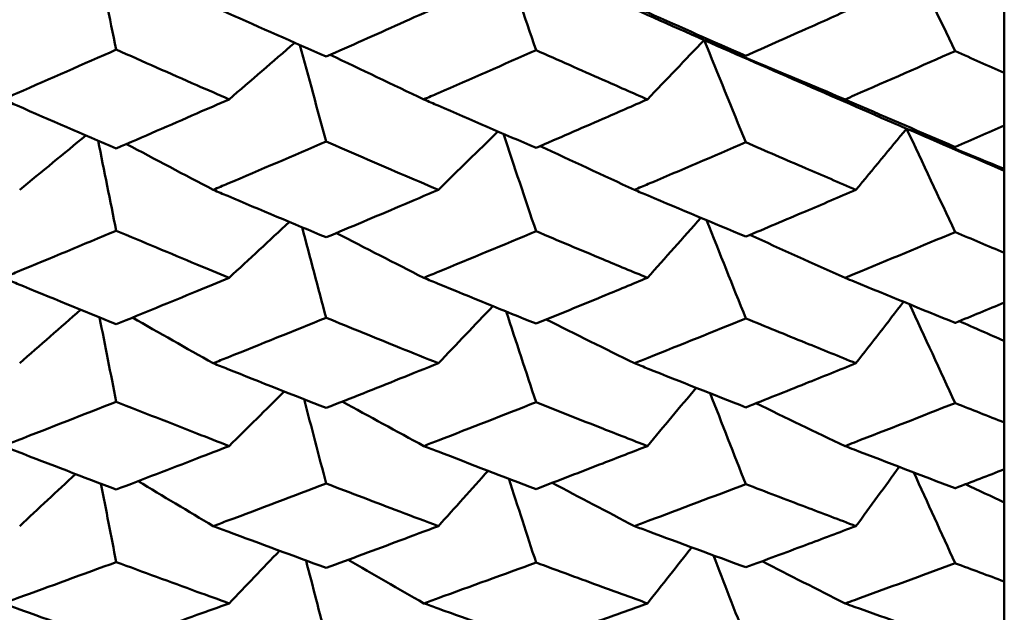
# Model space of a CAD drawing. Header units: millimetres. Extents: x 188 to 1913, y 148 to 2839.
# Tile 55 of 211: x 515.39 to 520.59, y 368.9 to 372.03. Entities that reach past the tile are written whole.
import ezdxf

# ---------------------------------------------------------------- set-up
doc = ezdxf.new("R2010")
doc.units = ezdxf.units.MM
doc.header["$LTSCALE"] = 10
doc.layers.add('Widoczne (ISO)', color=7, linetype='Continuous', lineweight=50)

msp = doc.modelspace()

# ---------------------------------------------------------------- linework, layer by layer
at = {"layer": 'Widoczne (ISO)'}
for p, q in [((520.5895, 372.1647), (520.5895, 371.7484)), ((520.5895, 371.4705), (520.5895, 371.7484)), ((520.5895, 371.4705), (520.5895, 371.2413)), ((520.5895, 371.2413), (520.5895, 371.2322)), ((520.5895, 371.2322), (520.5895, 370.7985)), ((520.5895, 370.5356), (520.5895, 370.7985)), ((520.5895, 370.5356), (520.5895, 370.3331)), ((520.5895, 370.3331), (520.5895, 369.9021)), ((520.5895, 369.6552), (520.5895, 369.9021)), ((520.5895, 369.6552), (520.5895, 369.4801)), ((520.5895, 369.4801), (520.5895, 369.0627)), ((520.5895, 368.8328), (520.5895, 369.0627))]:
    msp.add_line(p, q, dxfattribs=at)
msp.add_circle((483.5571, 384.3574), 50, dxfattribs=at)
for points in [[(515.8003, 372.3764), (515.8349, 372.2082), (515.8695, 372.0399), (515.904, 371.8717)], [(517.9362, 372.402), (518.2928, 372.2402), (518.6495, 372.0802), (519.006, 371.9221)], [(517.9362, 372.402), (517.9971, 372.2243), (518.0581, 372.0465), (518.1191, 371.8687)], [(520.0741, 372.3985), (520.1594, 372.2204), (520.2448, 372.0422), (520.3302, 371.864)], [(516.4996, 371.6089), (516.6151, 371.7086), (516.7304, 371.8083), (516.8456, 371.908)], [(516.8734, 371.8958), (516.9194, 371.7258), (516.9655, 371.5558), (517.0116, 371.3858)], [(518.7065, 371.6089), (518.8065, 371.7133), (518.9063, 371.8177), (519.006, 371.9221)], [(519.006, 371.9221), (519.0792, 371.8942), (519.1523, 371.8663), (519.2256, 371.8385)], [(519.7492, 371.6089), (519.5008, 371.7127), (519.2531, 371.8171), (519.006, 371.9221)], [(519.006, 371.9221), (519.3622, 371.7642), (519.7182, 371.6082), (520.0741, 371.4541)], [(519.006, 371.9221), (519.0792, 371.7421), (519.1523, 371.5621), (519.2256, 371.3821)], [(517.5268, 371.6089), (517.362, 371.6872), (517.1976, 371.7656), (517.0334, 371.8444)], [(517.6037, 371.1312), (517.7085, 371.2339), (517.8131, 371.3367), (517.9175, 371.4395)], [(517.9465, 371.427), (518.004, 371.2555), (518.0615, 371.084), (518.1191, 370.9125)], [(519.8069, 371.1312), (519.896, 371.2388), (519.9851, 371.3464), (520.0741, 371.4541)], [(520.5895, 371.2413), (520.4174, 371.3119), (520.2456, 371.3828), (520.0741, 371.4541)], [(520.0741, 371.4541), (520.2459, 371.3796), (520.4177, 371.3057), (520.5895, 371.2322)], [(520.0741, 371.4541), (520.1594, 371.4217), (520.2448, 371.3894), (520.3302, 371.3573)], [(520.0741, 371.4541), (520.1594, 371.2721), (520.2448, 371.0901), (520.3302, 370.908)], [(515.3948, 371.1312), (515.5114, 371.2269), (515.6278, 371.3228), (515.7441, 371.4187)], [(515.8085, 371.3909), (515.8403, 371.2324), (515.8722, 371.0739), (515.904, 370.9153)], [(516.4158, 371.1312), (516.263, 371.2116), (516.1105, 371.2923), (515.9582, 371.3732)], [(518.6382, 371.1312), (518.4721, 371.2079), (518.3063, 371.2849), (518.1407, 371.3621)], [(516.4996, 370.6665), (516.6057, 370.7648), (516.7117, 370.8631), (516.8175, 370.9616)], [(518.7065, 370.6665), (518.8006, 370.772), (518.8947, 370.8776), (518.9886, 370.9832)], [(519.0189, 370.9705), (519.0878, 370.7977), (519.1566, 370.6249), (519.2256, 370.4521)], [(516.8847, 370.9334), (516.927, 370.7741), (516.9693, 370.6148), (517.0116, 370.4556)], [(517.5268, 370.6665), (517.3727, 370.745), (517.2189, 370.8238), (517.0654, 370.9029)], [(519.7492, 370.6665), (519.5816, 370.7417), (519.4142, 370.8172), (519.2472, 370.893)], [(519.8069, 370.2153), (519.8906, 370.3234), (519.9743, 370.4315), (520.0579, 370.5396)], [(515.3948, 370.2153), (515.502, 370.3095), (515.6091, 370.4037), (515.7161, 370.4981)], [(517.6037, 370.2153), (517.6996, 370.3158), (517.7954, 370.4164), (517.891, 370.5171)], [(517.9612, 370.4885), (518.0138, 370.3287), (518.0664, 370.169), (518.1191, 370.0093)], [(520.0897, 370.5266), (520.1698, 370.3528), (520.25, 370.179), (520.3302, 370.0051)], [(515.8162, 370.4572), (515.8455, 370.3088), (515.8748, 370.1604), (515.904, 370.012)], [(516.4158, 370.2153), (516.2734, 370.2954), (516.1313, 370.3758), (515.9894, 370.4564)], [(518.6382, 370.2153), (518.4828, 370.292), (518.3276, 370.369), (518.1727, 370.4463)], [(520.5895, 370.3331), (520.5102, 370.3678), (520.4311, 370.4026), (520.352, 370.4375)], [(518.7065, 369.778), (518.7924, 369.8805), (518.8781, 369.9831), (518.9638, 370.0857)], [(516.4996, 369.778), (516.5968, 369.874), (516.6939, 369.9699), (516.791, 370.066)], [(516.8954, 370.0247), (516.9342, 369.8765), (516.9729, 369.7284), (517.0116, 369.5802)], [(519.0372, 370.0566), (519.1, 369.8967), (519.1628, 369.7368), (519.2256, 369.5769)], [(517.5268, 369.778), (517.3831, 369.856), (517.2398, 369.9342), (517.0967, 370.0127)], [(519.7492, 369.778), (519.5923, 369.853), (519.4357, 369.9282), (519.2794, 370.0038)], [(519.8069, 369.3552), (519.883, 369.4594), (519.959, 369.5636), (520.035, 369.6678)], [(515.3948, 369.3552), (515.4931, 369.4468), (515.5913, 369.5385), (515.6894, 369.6302)], [(517.6037, 369.3552), (517.6913, 369.4526), (517.7787, 369.55), (517.866, 369.6474)], [(517.9751, 369.6057), (518.0231, 369.458), (518.0711, 369.3104), (518.1191, 369.1627)], [(520.1119, 369.6383), (520.1846, 369.4785), (520.2574, 369.3187), (520.3302, 369.1588)], [(515.8236, 369.5789), (515.8504, 369.441), (515.8772, 369.3031), (515.904, 369.1652)], [(516.4158, 369.3552), (516.2836, 369.4341), (516.1516, 369.5133), (516.0198, 369.5926)], [(518.6382, 369.3552), (518.4933, 369.4311), (518.3487, 369.5072), (518.2042, 369.5835)], [(520.5895, 369.4801), (520.5211, 369.512), (520.4527, 369.5438), (520.3844, 369.5758)], [(518.7065, 368.9471), (518.7845, 369.0456), (518.8625, 369.1442), (518.9404, 369.2427)], [(516.4996, 368.9471), (516.5884, 369.0397), (516.6771, 369.1324), (516.7656, 369.225)], [(519.0546, 369.2005), (519.1116, 369.0537), (519.1686, 368.9069), (519.2256, 368.76)], [(516.9057, 369.1734), (516.941, 369.0366), (516.9763, 368.8999), (517.0116, 368.7631)], [(517.5268, 368.9471), (517.3935, 369.0236), (517.2604, 369.1004), (517.1275, 369.1773)], [(519.7492, 368.9471), (519.603, 369.021), (519.457, 369.0951), (519.3113, 369.1694)]]:
    msp.add_open_spline(points, degree=3, dxfattribs=at)
for points, knots in [([(516.4158, 372.0993), (516.4413, 372.0879), (516.4668, 372.0764), (516.6654, 371.9878), (516.8385, 371.911), (517.0116, 371.8347)], [0.07138254, 0.07138254, 0.07138254, 0.07138254, 0.08018544, 0.08018544, 0.13983561, 0.13983561, 0.13983561, 0.13983561]), ([(517.0116, 371.8347), (517.1413, 371.8923), (517.271, 371.9501), (517.4684, 372.0384), (517.5361, 372.0688), (517.6037, 372.0993)], [0.01681985, 0.01681985, 0.01681985, 0.01681985, 0.06159108, 0.06159108, 0.08495433, 0.08495433, 0.08495433, 0.08495433]), ([(518.6382, 372.0993), (518.6623, 372.0885), (518.6865, 372.0777), (518.8823, 371.9903), (519.0539, 371.9142), (519.2256, 371.8385)], [0.0806421, 0.0806421, 0.0806421, 0.0806421, 0.08897282, 0.08897282, 0.14811965, 0.14811965, 0.14811965, 0.14811965]), ([(519.2256, 371.8385), (519.3304, 371.8852), (519.4353, 371.9321), (519.629, 372.0191), (519.718, 372.0591), (519.8069, 372.0993)], [0.02528165, 0.02528165, 0.02528165, 0.02528165, 0.06150593, 0.06150593, 0.09223152, 0.09223152, 0.09223152, 0.09223152]), ([(515.904, 371.8717), (515.73, 371.7948), (515.556, 371.7182), (515.3567, 371.631), (515.3314, 371.62), (515.306, 371.6089)], [0.01556037, 0.01556037, 0.01556037, 0.01556037, 0.07555527, 0.07555527, 0.08428623, 0.08428623, 0.08428623, 0.08428623]), ([(516.4996, 371.6089), (516.4431, 371.6337), (516.3866, 371.6585), (516.1881, 371.7458), (516.046, 371.8086), (515.904, 371.8717)], [0.04208868, 0.04208868, 0.04208868, 0.04208868, 0.06158988, 0.06158988, 0.11059803, 0.11059803, 0.11059803, 0.11059803]), ([(518.1191, 371.8687), (517.9469, 371.7927), (517.7747, 371.7171), (517.5772, 371.6309), (517.552, 371.6199), (517.5268, 371.6089)], [0.02530969, 0.02530969, 0.02530969, 0.02530969, 0.08465152, 0.08465152, 0.09334823, 0.09334823, 0.09334823, 0.09334823]), ([(518.7065, 371.6089), (518.628, 371.6434), (518.5496, 371.678), (518.3538, 371.7644), (518.2364, 371.8165), (518.1191, 371.8687)], [0.03448054, 0.03448054, 0.03448054, 0.03448054, 0.06157222, 0.06157222, 0.10209717, 0.10209717, 0.10209717, 0.10209717]), ([(520.3302, 371.864), (520.1529, 371.7856), (519.9756, 371.7077), (519.7819, 371.6232), (519.7655, 371.6161), (519.7492, 371.6089)], [0.0297954, 0.0297954, 0.0297954, 0.0297954, 0.09092493, 0.09092493, 0.09655955, 0.09655955, 0.09655955, 0.09655955]), ([(520.5895, 371.7484), (520.5036, 371.7866), (520.4177, 371.8249), (520.3313, 371.8636), (520.3308, 371.8638), (520.3302, 371.864)], [0, 0, 0, 0, 0.02969567, 0.02969567, 0.02988021, 0.02988021, 0.02988021, 0.02988021]), ([(515.306, 371.6089), (515.3313, 371.5979), (515.3566, 371.5869), (515.5559, 371.5), (515.73, 371.4247), (515.904, 371.3498)], [0.06686277, 0.06686277, 0.06686277, 0.06686277, 0.07557848, 0.07557848, 0.13558897, 0.13558897, 0.13558897, 0.13558897]), ([(515.904, 371.3498), (516.046, 371.4111), (516.188, 371.4728), (516.3865, 371.5594), (516.443, 371.5842), (516.4996, 371.6089)], [0.01259731, 0.01259731, 0.01259731, 0.01259731, 0.06159863, 0.06159863, 0.08110666, 0.08110666, 0.08110666, 0.08110666]), ([(517.5268, 371.6089), (517.5519, 371.598), (517.5771, 371.587), (517.7745, 371.5012), (517.9468, 371.4267), (518.1191, 371.3527)], [0.07597559, 0.07597559, 0.07597559, 0.07597559, 0.08464777, 0.08464777, 0.14401425, 0.14401425, 0.14401425, 0.14401425]), ([(518.1191, 371.3527), (518.2364, 371.4035), (518.3537, 371.4545), (518.5496, 371.5401), (518.628, 371.5744), (518.7065, 371.6089)], [0.02104899, 0.02104899, 0.02104899, 0.02104899, 0.0615671, 0.0615671, 0.08866561, 0.08866561, 0.08866561, 0.08866561]), ([(519.7492, 371.6089), (519.7654, 371.6019), (519.7817, 371.5948), (519.9753, 371.5104), (520.1528, 371.4336), (520.3302, 371.3573)], [0.0853813, 0.0853813, 0.0853813, 0.0853813, 0.09097809, 0.09097809, 0.15214536, 0.15214536, 0.15214536, 0.15214536]), ([(520.3302, 371.3573), (520.3307, 371.3575), (520.3313, 371.3577), (520.4177, 371.3954), (520.5036, 371.4329), (520.5895, 371.4705)], [0.02951568, 0.02951568, 0.02951568, 0.02951568, 0.02969929, 0.02969929, 0.05939589, 0.05939589, 0.05939589, 0.05939589]), ([(517.0116, 371.3858), (516.8386, 371.3114), (516.6656, 371.2373), (516.467, 371.1529), (516.4414, 371.142), (516.4158, 371.1312)], [0.02053386, 0.02053386, 0.02053386, 0.02053386, 0.08016461, 0.08016461, 0.08898694, 0.08898694, 0.08898694, 0.08898694]), ([(517.6037, 371.1312), (517.5361, 371.1601), (517.4684, 371.189), (517.271, 371.2737), (517.1413, 371.3297), (517.0116, 371.3858)], [0.03825175, 0.03825175, 0.03825175, 0.03825175, 0.06160817, 0.06160817, 0.10638617, 0.10638617, 0.10638617, 0.10638617]), ([(519.2256, 371.3821), (519.054, 371.3083), (518.8825, 371.2349), (518.6867, 371.1518), (518.6624, 371.1415), (518.6382, 371.1312)], [0.02983351, 0.02983351, 0.02983351, 0.02983351, 0.0889495, 0.0889495, 0.09731113, 0.09731113, 0.09731113, 0.09731113]), ([(519.8069, 371.1312), (519.718, 371.1693), (519.6291, 371.2075), (519.4353, 371.2911), (519.3304, 371.3366), (519.2256, 371.3821)], [0.03078053, 0.03078053, 0.03078053, 0.03078053, 0.06149921, 0.06149921, 0.09773041, 0.09773041, 0.09773041, 0.09773041]), ([(516.4158, 371.1312), (516.4413, 371.1203), (516.4668, 371.1095), (516.6654, 371.0254), (516.8385, 370.9526), (517.0116, 370.8803)], [0.07138254, 0.07138254, 0.07138254, 0.07138254, 0.08018544, 0.08018544, 0.13983561, 0.13983561, 0.13983561, 0.13983561]), ([(517.0116, 370.8803), (517.1413, 370.9348), (517.271, 370.9896), (517.4684, 371.0734), (517.5361, 371.1023), (517.6037, 371.1312)], [0.01681985, 0.01681985, 0.01681985, 0.01681985, 0.06159108, 0.06159108, 0.08495433, 0.08495433, 0.08495433, 0.08495433]), ([(518.6382, 371.1312), (518.6623, 371.1209), (518.6865, 371.1107), (518.8823, 371.0278), (519.0539, 370.9556), (519.2256, 370.8839)], [0.0806421, 0.0806421, 0.0806421, 0.0806421, 0.08897282, 0.08897282, 0.14811965, 0.14811965, 0.14811965, 0.14811965]), ([(519.2256, 370.8839), (519.3304, 370.9281), (519.4353, 370.9726), (519.629, 371.055), (519.718, 371.093), (519.8069, 371.1312)], [0.02528165, 0.02528165, 0.02528165, 0.02528165, 0.06150593, 0.06150593, 0.09223152, 0.09223152, 0.09223152, 0.09223152]), ([(515.904, 370.9153), (515.73, 370.8424), (515.556, 370.7699), (515.3567, 370.6874), (515.3314, 370.6769), (515.306, 370.6665)], [0.01556037, 0.01556037, 0.01556037, 0.01556037, 0.07555527, 0.07555527, 0.08428623, 0.08428623, 0.08428623, 0.08428623]), ([(516.4996, 370.6665), (516.4431, 370.6899), (516.3866, 370.7134), (516.1881, 370.7961), (516.046, 370.8555), (515.904, 370.9153)], [0.04208868, 0.04208868, 0.04208868, 0.04208868, 0.06158988, 0.06158988, 0.11059803, 0.11059803, 0.11059803, 0.11059803]), ([(518.1191, 370.9125), (517.9469, 370.8404), (517.7747, 370.7688), (517.5772, 370.6873), (517.552, 370.6769), (517.5268, 370.6665)], [0.02530969, 0.02530969, 0.02530969, 0.02530969, 0.08465152, 0.08465152, 0.09334823, 0.09334823, 0.09334823, 0.09334823]), ([(518.7065, 370.6665), (518.628, 370.6991), (518.5496, 370.7318), (518.3538, 370.8137), (518.2364, 370.863), (518.1191, 370.9125)], [0.03448054, 0.03448054, 0.03448054, 0.03448054, 0.06157222, 0.06157222, 0.10209717, 0.10209717, 0.10209717, 0.10209717]), ([(520.3302, 370.908), (520.1529, 370.8337), (519.9756, 370.76), (519.7819, 370.68), (519.7655, 370.6732), (519.7492, 370.6665)], [0.0297954, 0.0297954, 0.0297954, 0.0297954, 0.09092493, 0.09092493, 0.09655955, 0.09655955, 0.09655955, 0.09655955]), ([(520.5895, 370.7985), (520.5036, 370.8347), (520.4177, 370.871), (520.3313, 370.9076), (520.3308, 370.9078), (520.3302, 370.908)], [0, 0, 0, 0, 0.02969567, 0.02969567, 0.02988021, 0.02988021, 0.02988021, 0.02988021]), ([(515.306, 370.6665), (515.3313, 370.656), (515.3566, 370.6456), (515.5559, 370.5634), (515.73, 370.4922), (515.904, 370.4215)], [0.06686277, 0.06686277, 0.06686277, 0.06686277, 0.07557848, 0.07557848, 0.13558897, 0.13558897, 0.13558897, 0.13558897]), ([(515.904, 370.4215), (516.046, 370.4795), (516.188, 370.5377), (516.3865, 370.6196), (516.443, 370.643), (516.4996, 370.6665)], [0.01259731, 0.01259731, 0.01259731, 0.01259731, 0.06159863, 0.06159863, 0.08110666, 0.08110666, 0.08110666, 0.08110666]), ([(517.5268, 370.6665), (517.5519, 370.6561), (517.5771, 370.6457), (517.7745, 370.5645), (517.9468, 370.4942), (518.1191, 370.4243)], [0.07597559, 0.07597559, 0.07597559, 0.07597559, 0.08464777, 0.08464777, 0.14401425, 0.14401425, 0.14401425, 0.14401425]), ([(518.1191, 370.4243), (518.2364, 370.4723), (518.3537, 370.5205), (518.5496, 370.6013), (518.628, 370.6338), (518.7065, 370.6665)], [0.02104899, 0.02104899, 0.02104899, 0.02104899, 0.0615671, 0.0615671, 0.08866561, 0.08866561, 0.08866561, 0.08866561]), ([(519.7492, 370.6665), (519.7654, 370.6598), (519.7817, 370.6531), (519.9753, 370.5733), (520.1528, 370.5007), (520.3302, 370.4286)], [0.0853813, 0.0853813, 0.0853813, 0.0853813, 0.09097809, 0.09097809, 0.15214536, 0.15214536, 0.15214536, 0.15214536]), ([(520.3302, 370.4286), (520.3307, 370.4288), (520.3313, 370.429), (520.4177, 370.4646), (520.5036, 370.5), (520.5895, 370.5356)], [0.02951568, 0.02951568, 0.02951568, 0.02951568, 0.02969929, 0.02969929, 0.05939589, 0.05939589, 0.05939589, 0.05939589]), ([(517.0116, 370.4556), (516.8386, 370.3852), (516.6656, 370.3154), (516.467, 370.2358), (516.4414, 370.2255), (516.4158, 370.2153)], [0.02053386, 0.02053386, 0.02053386, 0.02053386, 0.08016461, 0.08016461, 0.08898694, 0.08898694, 0.08898694, 0.08898694]), ([(517.6037, 370.2153), (517.5361, 370.2425), (517.4684, 370.2698), (517.271, 370.3497), (517.1413, 370.4025), (517.0116, 370.4556)], [0.03825175, 0.03825175, 0.03825175, 0.03825175, 0.06160817, 0.06160817, 0.10638617, 0.10638617, 0.10638617, 0.10638617]), ([(519.2256, 370.4521), (519.054, 370.3823), (518.8825, 370.3131), (518.6867, 370.2347), (518.6624, 370.225), (518.6382, 370.2153)], [0.02983351, 0.02983351, 0.02983351, 0.02983351, 0.0889495, 0.0889495, 0.09731113, 0.09731113, 0.09731113, 0.09731113]), ([(519.8069, 370.2153), (519.718, 370.2512), (519.6291, 370.2873), (519.4353, 370.3662), (519.3304, 370.409), (519.2256, 370.4521)], [0.03078053, 0.03078053, 0.03078053, 0.03078053, 0.06149921, 0.06149921, 0.09773041, 0.09773041, 0.09773041, 0.09773041]), ([(516.4158, 370.2153), (516.4413, 370.2051), (516.4668, 370.1949), (516.6654, 370.1156), (516.8385, 370.047), (517.0116, 369.979)], [0.07138254, 0.07138254, 0.07138254, 0.07138254, 0.08018544, 0.08018544, 0.13983561, 0.13983561, 0.13983561, 0.13983561]), ([(517.0116, 369.979), (517.1413, 370.0303), (517.271, 370.0819), (517.4684, 370.1609), (517.5361, 370.188), (517.6037, 370.2153)], [0.01681985, 0.01681985, 0.01681985, 0.01681985, 0.06159108, 0.06159108, 0.08495433, 0.08495433, 0.08495433, 0.08495433]), ([(518.6382, 370.2153), (518.6623, 370.2056), (518.6865, 370.196), (518.8823, 370.1178), (519.0539, 370.0499), (519.2256, 369.9824)], [0.0806421, 0.0806421, 0.0806421, 0.0806421, 0.08897282, 0.08897282, 0.14811965, 0.14811965, 0.14811965, 0.14811965]), ([(519.2256, 369.9824), (519.3304, 370.024), (519.4353, 370.0658), (519.629, 370.1435), (519.718, 370.1793), (519.8069, 370.2153)], [0.02528165, 0.02528165, 0.02528165, 0.02528165, 0.06150593, 0.06150593, 0.09223152, 0.09223152, 0.09223152, 0.09223152]), ([(515.904, 370.012), (515.73, 369.9433), (515.556, 369.8752), (515.3567, 369.7977), (515.3314, 369.7879), (515.306, 369.778)], [0.01556037, 0.01556037, 0.01556037, 0.01556037, 0.07555527, 0.07555527, 0.08428623, 0.08428623, 0.08428623, 0.08428623]), ([(516.4996, 369.778), (516.4431, 369.8), (516.3866, 369.8221), (516.1881, 369.8998), (516.046, 369.9557), (515.904, 370.012)], [0.04208868, 0.04208868, 0.04208868, 0.04208868, 0.06158988, 0.06158988, 0.11059803, 0.11059803, 0.11059803, 0.11059803]), ([(518.1191, 370.0093), (517.9469, 369.9415), (517.7747, 369.8742), (517.5772, 369.7976), (517.552, 369.7878), (517.5268, 369.778)], [0.02530969, 0.02530969, 0.02530969, 0.02530969, 0.08465152, 0.08465152, 0.09334823, 0.09334823, 0.09334823, 0.09334823]), ([(518.7065, 369.778), (518.628, 369.8087), (518.5496, 369.8394), (518.3538, 369.9163), (518.2364, 369.9627), (518.1191, 370.0093)], [0.03448054, 0.03448054, 0.03448054, 0.03448054, 0.06157222, 0.06157222, 0.10209717, 0.10209717, 0.10209717, 0.10209717]), ([(520.3302, 370.0051), (520.1529, 369.9352), (519.9756, 369.8658), (519.7819, 369.7907), (519.7655, 369.7844), (519.7492, 369.778)], [0.0297954, 0.0297954, 0.0297954, 0.0297954, 0.09092493, 0.09092493, 0.09655955, 0.09655955, 0.09655955, 0.09655955]), ([(520.5895, 369.9021), (520.5036, 369.9361), (520.4177, 369.9702), (520.3313, 370.0047), (520.3308, 370.0049), (520.3302, 370.0051)], [0, 0, 0, 0, 0.02969567, 0.02969567, 0.02988021, 0.02988021, 0.02988021, 0.02988021]), ([(515.306, 369.778), (515.3313, 369.7682), (515.3566, 369.7584), (515.5559, 369.6813), (515.73, 369.6145), (515.904, 369.5483)], [0.06686277, 0.06686277, 0.06686277, 0.06686277, 0.07557848, 0.07557848, 0.13558897, 0.13558897, 0.13558897, 0.13558897]), ([(515.904, 369.5483), (516.046, 369.6026), (516.188, 369.6572), (516.3865, 369.7341), (516.443, 369.756), (516.4996, 369.778)], [0.01259731, 0.01259731, 0.01259731, 0.01259731, 0.06159863, 0.06159863, 0.08110666, 0.08110666, 0.08110666, 0.08110666]), ([(517.5268, 369.778), (517.5519, 369.7683), (517.5771, 369.7586), (517.7745, 369.6823), (517.9468, 369.6163), (518.1191, 369.5509)], [0.07597559, 0.07597559, 0.07597559, 0.07597559, 0.08464777, 0.08464777, 0.14401425, 0.14401425, 0.14401425, 0.14401425]), ([(518.1191, 369.5509), (518.2364, 369.5958), (518.3537, 369.641), (518.5496, 369.7169), (518.628, 369.7474), (518.7065, 369.778)], [0.02104899, 0.02104899, 0.02104899, 0.02104899, 0.0615671, 0.0615671, 0.08866561, 0.08866561, 0.08866561, 0.08866561]), ([(519.7492, 369.778), (519.7654, 369.7717), (519.7817, 369.7655), (519.9753, 369.6906), (520.1528, 369.6225), (520.3302, 369.5549)], [0.0853813, 0.0853813, 0.0853813, 0.0853813, 0.09097809, 0.09097809, 0.15214536, 0.15214536, 0.15214536, 0.15214536]), ([(520.3302, 369.5549), (520.3307, 369.5551), (520.3313, 369.5553), (520.4177, 369.5886), (520.5036, 369.6218), (520.5895, 369.6552)], [0.02951568, 0.02951568, 0.02951568, 0.02951568, 0.02969929, 0.02969929, 0.05939589, 0.05939589, 0.05939589, 0.05939589]), ([(517.0116, 369.5802), (516.8386, 369.5143), (516.6656, 369.4488), (516.467, 369.3744), (516.4414, 369.3648), (516.4158, 369.3552)], [0.02053386, 0.02053386, 0.02053386, 0.02053386, 0.08016461, 0.08016461, 0.08898694, 0.08898694, 0.08898694, 0.08898694]), ([(517.6037, 369.3552), (517.5361, 369.3807), (517.4684, 369.4062), (517.271, 369.481), (517.1413, 369.5304), (517.0116, 369.5802)], [0.03825175, 0.03825175, 0.03825175, 0.03825175, 0.06160817, 0.06160817, 0.10638617, 0.10638617, 0.10638617, 0.10638617]), ([(519.2256, 369.5769), (519.054, 369.5115), (518.8825, 369.4467), (518.6867, 369.3733), (518.6624, 369.3643), (518.6382, 369.3552)], [0.02983351, 0.02983351, 0.02983351, 0.02983351, 0.0889495, 0.0889495, 0.09731113, 0.09731113, 0.09731113, 0.09731113]), ([(519.8069, 369.3552), (519.718, 369.3888), (519.6291, 369.4225), (519.4353, 369.4964), (519.3304, 369.5365), (519.2256, 369.5769)], [0.03078053, 0.03078053, 0.03078053, 0.03078053, 0.06149921, 0.06149921, 0.09773041, 0.09773041, 0.09773041, 0.09773041]), ([(516.4158, 369.3552), (516.4413, 369.3456), (516.4668, 369.3361), (516.6654, 369.262), (516.8385, 369.1979), (517.0116, 369.1344)], [0.07138254, 0.07138254, 0.07138254, 0.07138254, 0.08018544, 0.08018544, 0.13983561, 0.13983561, 0.13983561, 0.13983561]), ([(517.0116, 369.1344), (517.1413, 369.1823), (517.271, 369.2305), (517.4684, 369.3043), (517.5361, 369.3297), (517.6037, 369.3552)], [0.01681985, 0.01681985, 0.01681985, 0.01681985, 0.06159108, 0.06159108, 0.08495433, 0.08495433, 0.08495433, 0.08495433]), ([(518.6382, 369.3552), (518.6623, 369.3462), (518.6865, 369.3371), (518.8823, 369.2641), (519.0539, 369.2006), (519.2256, 369.1376)], [0.0806421, 0.0806421, 0.0806421, 0.0806421, 0.08897282, 0.08897282, 0.14811965, 0.14811965, 0.14811965, 0.14811965]), ([(519.2256, 369.1376), (519.3304, 369.1765), (519.4353, 369.2155), (519.629, 369.2881), (519.718, 369.3216), (519.8069, 369.3552)], [0.02528165, 0.02528165, 0.02528165, 0.02528165, 0.06150593, 0.06150593, 0.09223152, 0.09223152, 0.09223152, 0.09223152]), ([(515.904, 369.1652), (515.73, 369.1012), (515.556, 369.0376), (515.3567, 368.9654), (515.3314, 368.9563), (515.306, 368.9471)], [0.01556037, 0.01556037, 0.01556037, 0.01556037, 0.07555527, 0.07555527, 0.08428623, 0.08428623, 0.08428623, 0.08428623]), ([(516.4996, 368.9471), (516.4431, 368.9676), (516.3866, 368.9882), (516.1881, 369.0606), (516.046, 369.1127), (515.904, 369.1652)], [0.04208868, 0.04208868, 0.04208868, 0.04208868, 0.06158988, 0.06158988, 0.11059803, 0.11059803, 0.11059803, 0.11059803]), ([(518.1191, 369.1627), (517.9469, 369.0994), (517.7747, 369.0367), (517.5772, 368.9653), (517.552, 368.9562), (517.5268, 368.9471)], [0.02530969, 0.02530969, 0.02530969, 0.02530969, 0.08465152, 0.08465152, 0.09334823, 0.09334823, 0.09334823, 0.09334823]), ([(518.7065, 368.9471), (518.628, 368.9757), (518.5496, 369.0043), (518.3538, 369.076), (518.2364, 369.1193), (518.1191, 369.1627)], [0.03448054, 0.03448054, 0.03448054, 0.03448054, 0.06157222, 0.06157222, 0.10209717, 0.10209717, 0.10209717, 0.10209717]), ([(520.3302, 369.1588), (520.1529, 369.0936), (519.9756, 369.0289), (519.7819, 368.9589), (519.7655, 368.953), (519.7492, 368.9471)], [0.0297954, 0.0297954, 0.0297954, 0.0297954, 0.09092493, 0.09092493, 0.09655955, 0.09655955, 0.09655955, 0.09655955]), ([(520.5895, 369.0627), (520.5036, 369.0944), (520.4177, 369.1263), (520.3313, 369.1584), (520.3308, 369.1586), (520.3302, 369.1588)], [0, 0, 0, 0, 0.02969567, 0.02969567, 0.02988021, 0.02988021, 0.02988021, 0.02988021]), ([(515.306, 368.9471), (515.3313, 368.938), (515.3566, 368.9289), (515.5559, 368.8571), (515.73, 368.795), (515.904, 368.7335)], [0.06686277, 0.06686277, 0.06686277, 0.06686277, 0.07557848, 0.07557848, 0.13558897, 0.13558897, 0.13558897, 0.13558897]), ([(515.904, 368.7335), (516.046, 368.7839), (516.188, 368.8347), (516.3865, 368.9062), (516.443, 368.9267), (516.4996, 368.9471)], [0.01259731, 0.01259731, 0.01259731, 0.01259731, 0.06159863, 0.06159863, 0.08110666, 0.08110666, 0.08110666, 0.08110666]), ([(517.5268, 368.9471), (517.5519, 368.9381), (517.5771, 368.929), (517.7745, 368.8581), (517.9468, 368.7967), (518.1191, 368.7359)], [0.07597559, 0.07597559, 0.07597559, 0.07597559, 0.08464777, 0.08464777, 0.14401425, 0.14401425, 0.14401425, 0.14401425]), ([(518.1191, 368.7359), (518.2364, 368.7776), (518.3537, 368.8196), (518.5496, 368.8902), (518.628, 368.9186), (518.7065, 368.9471)], [0.02104899, 0.02104899, 0.02104899, 0.02104899, 0.0615671, 0.0615671, 0.08866561, 0.08866561, 0.08866561, 0.08866561]), ([(519.7492, 368.9471), (519.7654, 368.9413), (519.7817, 368.9354), (519.9753, 368.8657), (520.1528, 368.8024), (520.3302, 368.7396)], [0.0853813, 0.0853813, 0.0853813, 0.0853813, 0.09097809, 0.09097809, 0.15214536, 0.15214536, 0.15214536, 0.15214536])]:
    msp.add_open_spline(points, degree=3, knots=knots, dxfattribs=at)

doc.saveas('drawing.dxf')
